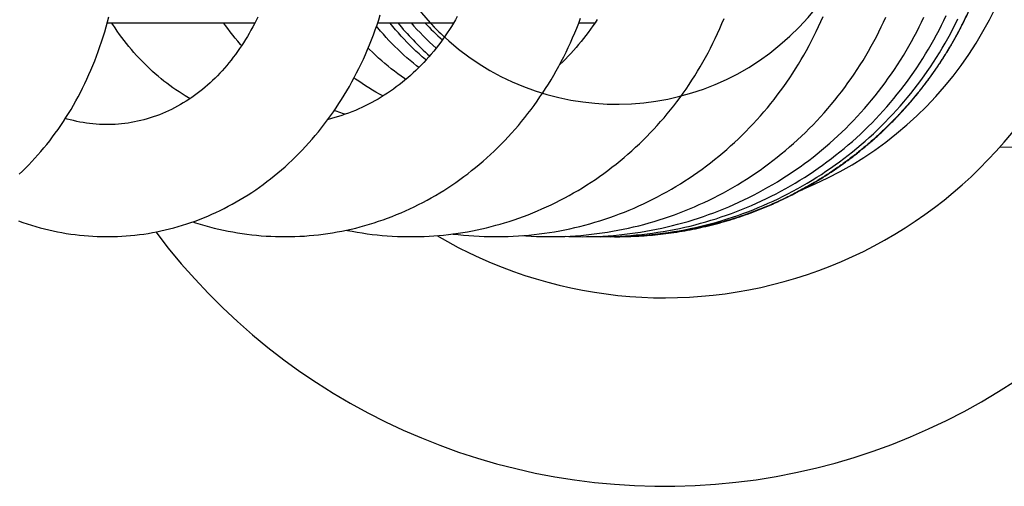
# Model space of a CAD drawing. Header units: millimetres. Extents: x 117 to 1320, y -43 to 1845.
# Tile 47 of 106: x 1237 to 1285, y 321 to 344. Entities that reach past the tile are written whole.
import ezdxf

# ---------------------------------------------------------------- set-up
doc = ezdxf.new("R2010")
doc.units = ezdxf.units.MM
doc.header["$LTSCALE"] = 65.395
doc.layers.get('0').update_dxf_attribs({"linetype": 'CONTINUOUS'})

msp = doc.modelspace()

# ---------------------------------------------------------------- linework, layer by layer
at = {"color": 7, "linetype": 'Continuous'}
for p, q in [((1241.189, 343.628), (1248.435, 343.628)), ((1254.467, 343.628), (1258.191, 343.628)), ((1264.339, 343.628), (1265.136, 343.628)), ((1285.003, 337.521), (1286.981, 337.573)), ((1264.367, 333.129), (1264.505, 333.128)), ((1266.222, 333.128), (1266.204, 333.128))]:
    msp.add_line(p, q, dxfattribs=at)
for points in [[(1236.859, 336.197), (1237.017, 336.346), (1237.173, 336.498), (1237.328, 336.653), (1237.481, 336.812), (1237.632, 336.975), (1237.781, 337.141), (1237.929, 337.31), (1238.074, 337.483), (1238.218, 337.659), (1238.359, 337.838), (1238.498, 338.02), (1238.635, 338.205), (1238.77, 338.393), (1238.902, 338.585), (1239.032, 338.779), (1239.16, 338.976), (1239.284, 339.175), (1239.406, 339.377), (1239.526, 339.582), (1239.643, 339.789), (1239.757, 339.998), (1239.868, 340.21), (1239.976, 340.423), (1240.082, 340.64), (1240.185, 340.858), (1240.285, 341.079), (1240.382, 341.303), (1240.477, 341.529), (1240.569, 341.758), (1240.658, 341.989), (1240.744, 342.223), (1240.827, 342.459), (1240.908, 342.697), (1240.986, 342.937), (1241.06, 343.18), (1241.132, 343.424), (1241.2, 343.67), (1241.266, 343.918)], [(1241.185, 333.129), (1241.25, 333.129), (1241.467, 333.132), (1241.684, 333.139), (1241.9, 333.15), (1242.116, 333.164), (1242.332, 333.182), (1242.547, 333.204), (1242.761, 333.229), (1242.975, 333.258), (1243.188, 333.291), (1243.4, 333.327), (1243.612, 333.367), (1243.824, 333.411), (1244.035, 333.459), (1244.246, 333.51), (1244.456, 333.565), (1244.666, 333.624), (1244.876, 333.687), (1245.085, 333.753), (1245.293, 333.823), (1245.5, 333.897), (1245.707, 333.974), (1245.913, 334.056), (1246.118, 334.14), (1246.322, 334.229), (1246.524, 334.321), (1246.726, 334.416), (1246.926, 334.516), (1247.125, 334.618), (1247.323, 334.724), (1247.518, 334.834), (1247.713, 334.946), (1247.905, 335.062), (1248.096, 335.182), (1248.285, 335.304), (1248.472, 335.43), (1248.658, 335.56), (1248.842, 335.692), (1249.025, 335.829), (1249.206, 335.968), (1249.386, 336.112), (1249.563, 336.258), (1249.74, 336.409), (1249.914, 336.562), (1250.087, 336.719), (1250.258, 336.88), (1250.427, 337.044), (1250.594, 337.211), (1250.759, 337.381), (1250.922, 337.555), (1251.083, 337.732), (1251.242, 337.912), (1251.398, 338.095), (1251.552, 338.281), (1251.704, 338.47), (1251.853, 338.662), (1252, 338.857), (1252.144, 339.054), (1252.285, 339.254), (1252.424, 339.456), (1252.56, 339.661), (1252.693, 339.868), (1252.822, 340.078), (1252.949, 340.289), (1253.074, 340.503), (1253.195, 340.72), (1253.313, 340.939), (1253.429, 341.161), (1253.542, 341.385), (1253.653, 341.612), (1253.76, 341.842), (1253.865, 342.074), (1253.966, 342.309), (1254.065, 342.546), (1254.161, 342.786), (1254.253, 343.027), (1254.343, 343.271), (1254.429, 343.517), (1254.512, 343.764), (1254.592, 344.013)], [(1248.571, 343.904), (1248.492, 343.741), (1248.411, 343.579), (1248.327, 343.42), (1248.242, 343.262), (1248.154, 343.106), (1248.064, 342.952), (1247.972, 342.799), (1247.877, 342.649), (1247.781, 342.501), (1247.683, 342.355), (1247.582, 342.211), (1247.48, 342.07), (1247.375, 341.931), (1247.269, 341.794), (1247.161, 341.66), (1247.051, 341.528), (1246.94, 341.398), (1246.826, 341.272), (1246.712, 341.148), (1246.595, 341.026), (1246.477, 340.907), (1246.357, 340.791), (1246.235, 340.678), (1246.112, 340.567), (1245.987, 340.459), (1245.86, 340.354), (1245.731, 340.251), (1245.601, 340.151), (1245.468, 340.053), (1245.334, 339.958), (1245.197, 339.866), (1245.059, 339.777), (1244.919, 339.69), (1244.778, 339.607), (1244.635, 339.527), (1244.49, 339.45), (1244.344, 339.376), (1244.197, 339.305), (1244.049, 339.238), (1243.9, 339.174), (1243.749, 339.114), (1243.598, 339.057), (1243.446, 339.003), (1243.293, 338.953), (1243.139, 338.907), (1242.985, 338.864), (1242.83, 338.824), (1242.675, 338.789), (1242.519, 338.757), (1242.362, 338.728), (1242.205, 338.703), (1242.048, 338.682), (1241.89, 338.664), (1241.732, 338.65), (1241.573, 338.64)], [(1249.917, 333.129), (1250.168, 333.131), (1250.401, 333.137), (1250.634, 333.147), (1250.866, 333.16), (1251.098, 333.178), (1251.329, 333.199), (1251.559, 333.223), (1251.789, 333.251), (1252.018, 333.283), (1252.247, 333.319), (1252.475, 333.359), (1252.702, 333.402), (1252.929, 333.449), (1253.156, 333.499), (1253.382, 333.554), (1253.608, 333.612), (1253.834, 333.674), (1254.059, 333.739), (1254.283, 333.809), (1254.506, 333.882), (1254.729, 333.958), (1254.95, 334.039), (1255.171, 334.123), (1255.39, 334.21), (1255.608, 334.301), (1255.825, 334.396), (1256.041, 334.494), (1256.255, 334.596), (1256.467, 334.701), (1256.678, 334.809), (1256.888, 334.921), (1257.096, 335.036), (1257.302, 335.155), (1257.506, 335.276), (1257.708, 335.401), (1257.908, 335.529), (1258.107, 335.661), (1258.304, 335.795), (1258.499, 335.933), (1258.693, 336.075), (1258.885, 336.22), (1259.075, 336.368), (1259.263, 336.52), (1259.45, 336.675), (1259.635, 336.833), (1259.818, 336.995), (1259.999, 337.16), (1260.178, 337.328), (1260.355, 337.499), (1260.53, 337.673), (1260.702, 337.851), (1260.872, 338.031), (1261.04, 338.215), (1261.205, 338.401), (1261.368, 338.59), (1261.528, 338.781), (1261.686, 338.976), (1261.84, 339.172), (1261.992, 339.371), (1262.141, 339.573), (1262.287, 339.777), (1262.431, 339.983), (1262.572, 340.192), (1262.709, 340.403), (1262.844, 340.617), (1262.976, 340.833), (1263.106, 341.052), (1263.232, 341.273), (1263.356, 341.496), (1263.476, 341.722), (1263.594, 341.95), (1263.708, 342.181), (1263.82, 342.414), (1263.929, 342.649), (1264.034, 342.886), (1264.137, 343.126), (1264.236, 343.367), (1264.332, 343.61), (1264.425, 343.855)], [(1258.368, 343.934), (1258.275, 343.77), (1258.18, 343.608), (1258.082, 343.448), (1257.981, 343.289), (1257.878, 343.133), (1257.773, 342.978), (1257.665, 342.824), (1257.555, 342.673), (1257.443, 342.524), (1257.328, 342.378), (1257.211, 342.233), (1257.092, 342.091), (1256.971, 341.951), (1256.848, 341.813), (1256.724, 341.678), (1256.597, 341.546), (1256.468, 341.416), (1256.338, 341.289), (1256.206, 341.164), (1256.072, 341.042), (1255.936, 340.923), (1255.798, 340.807), (1255.659, 340.693), (1255.518, 340.582), (1255.376, 340.474), (1255.232, 340.368), (1255.085, 340.266), (1254.937, 340.166), (1254.787, 340.068), (1254.636, 339.974), (1254.482, 339.882), (1254.327, 339.793), (1254.17, 339.707), (1254.012, 339.625), (1253.852, 339.545), (1253.691, 339.469), (1253.529, 339.395), (1253.366, 339.325), (1253.201, 339.258), (1253.036, 339.195), (1252.87, 339.134), (1252.702, 339.077), (1252.534, 339.024), (1252.366, 338.974), (1252.197, 338.927), (1252.027, 338.883), (1252.018, 338.881)], [(1260.353, 333.129), (1260.608, 333.133), (1260.864, 333.14), (1261.12, 333.151), (1261.375, 333.165), (1261.631, 333.184), (1261.885, 333.206), (1262.14, 333.232), (1262.393, 333.262), (1262.646, 333.296), (1262.899, 333.333), (1263.15, 333.374), (1263.401, 333.419), (1263.651, 333.467), (1263.899, 333.52), (1264.147, 333.576), (1264.394, 333.635), (1264.64, 333.698), (1264.885, 333.765), (1265.13, 333.836), (1265.373, 333.91), (1265.615, 333.988), (1265.856, 334.07), (1266.096, 334.156), (1266.336, 334.245), (1266.574, 334.337), (1266.811, 334.434), (1267.047, 334.534), (1267.281, 334.637), (1267.515, 334.745), (1267.747, 334.855), (1267.978, 334.97), (1268.207, 335.088), (1268.434, 335.209), (1268.66, 335.333), (1268.884, 335.461), (1269.105, 335.592), (1269.325, 335.727), (1269.543, 335.864), (1269.759, 336.005), (1269.972, 336.149), (1270.183, 336.296), (1270.392, 336.445), (1270.598, 336.598), (1270.802, 336.754), (1271.004, 336.913), (1271.203, 337.074), (1271.401, 337.239), (1271.596, 337.407), (1271.789, 337.579), (1271.98, 337.753), (1272.169, 337.93), (1272.355, 338.111), (1272.539, 338.295), (1272.721, 338.481), (1272.901, 338.671), (1273.077, 338.863), (1273.252, 339.058), (1273.423, 339.256), (1273.592, 339.457), (1273.758, 339.66), (1273.922, 339.866), (1274.082, 340.074), (1274.239, 340.284), (1274.394, 340.497), (1274.545, 340.712), (1274.693, 340.929), (1274.838, 341.148), (1274.98, 341.369), (1275.118, 341.592), (1275.253, 341.816), (1275.385, 342.043), (1275.514, 342.271), (1275.639, 342.502), (1275.761, 342.734), (1275.88, 342.969), (1275.996, 343.205), (1276.109, 343.444), (1276.219, 343.685), (1276.325, 343.928)], [(1260.477, 333.744), (1260.693, 333.807), (1260.925, 333.879), (1261.156, 333.955), (1261.386, 334.034), (1261.616, 334.117), (1261.845, 334.204), (1262.074, 334.295), (1262.301, 334.389), (1262.528, 334.487), (1262.754, 334.589), (1262.978, 334.694), (1263.202, 334.803), (1263.424, 334.916), (1263.645, 335.032), (1263.864, 335.152), (1264.082, 335.275), (1264.299, 335.402), (1264.514, 335.532), (1264.727, 335.665), (1264.938, 335.802), (1265.148, 335.942), (1265.355, 336.086), (1265.561, 336.232), (1265.764, 336.382), (1265.965, 336.535), (1266.164, 336.69), (1266.361, 336.849), (1266.555, 337.011), (1266.747, 337.175), (1266.936, 337.343), (1267.123, 337.513), (1267.308, 337.686), (1267.489, 337.861), (1267.668, 338.039), (1267.844, 338.219), (1268.016, 338.401), (1268.186, 338.586), (1268.354, 338.774), (1268.519, 338.964), (1268.681, 339.157), (1268.841, 339.353), (1268.998, 339.552), (1269.153, 339.753), (1269.305, 339.958), (1269.455, 340.165), (1269.602, 340.375), (1269.747, 340.588), (1269.889, 340.804), (1270.028, 341.022), (1270.164, 341.243), (1270.298, 341.467), (1270.429, 341.693), (1270.557, 341.922), (1270.682, 342.153), (1270.804, 342.386), (1270.922, 342.622), (1271.038, 342.859), (1271.15, 343.099), (1271.26, 343.34), (1271.365, 343.584), (1271.468, 343.829)], [(1262.922, 333.129), (1263.117, 333.13), (1263.38, 333.135), (1263.644, 333.144), (1263.907, 333.156), (1264.17, 333.173), (1264.433, 333.193), (1264.696, 333.217), (1264.958, 333.245), (1265.219, 333.277), (1265.48, 333.312), (1265.739, 333.352), (1265.998, 333.395), (1266.256, 333.442), (1266.514, 333.493), (1266.77, 333.547), (1267.025, 333.605), (1267.279, 333.667), (1267.533, 333.733), (1267.785, 333.802), (1268.037, 333.875), (1268.287, 333.952), (1268.537, 334.033), (1268.785, 334.117), (1269.033, 334.205), (1269.279, 334.297), (1269.524, 334.393), (1269.768, 334.492), (1270.011, 334.595), (1270.252, 334.701), (1270.492, 334.811), (1270.731, 334.925), (1270.968, 335.042), (1271.203, 335.163), (1271.436, 335.287), (1271.668, 335.414), (1271.898, 335.545), (1272.126, 335.679), (1272.351, 335.817), (1272.575, 335.957), (1272.796, 336.101), (1273.015, 336.248), (1273.232, 336.398), (1273.446, 336.55), (1273.657, 336.706), (1273.866, 336.865), (1274.073, 337.026), (1274.278, 337.191), (1274.48, 337.359), (1274.68, 337.53), (1274.879, 337.705), (1275.075, 337.883), (1275.268, 338.064), (1275.46, 338.248), (1275.649, 338.435), (1275.835, 338.625), (1276.019, 338.817), (1276.201, 339.013), (1276.379, 339.212), (1276.555, 339.413), (1276.728, 339.617), (1276.898, 339.823), (1277.066, 340.032), (1277.23, 340.243), (1277.391, 340.456), (1277.549, 340.672), (1277.703, 340.89), (1277.855, 341.11), (1278.003, 341.332), (1278.148, 341.556), (1278.289, 341.782), (1278.428, 342.009), (1278.563, 342.239), (1278.694, 342.471), (1278.823, 342.705), (1278.948, 342.941), (1279.07, 343.179), (1279.188, 343.419), (1279.303, 343.661), (1279.415, 343.905)], [(1265.242, 343.789), (1265.135, 343.627), (1265.027, 343.467), (1264.916, 343.309), (1264.803, 343.154), (1264.688, 343), (1264.571, 342.849), (1264.451, 342.7), (1264.329, 342.554), (1264.205, 342.408), (1264.078, 342.265), (1263.948, 342.124), (1263.816, 341.985), (1263.681, 341.847), (1263.544, 341.712), (1263.405, 341.58), (1263.395, 341.571)], [(1264.505, 333.128), (1264.713, 333.13), (1264.98, 333.135), (1265.247, 333.143), (1265.513, 333.156), (1265.779, 333.173), (1266.045, 333.193), (1266.311, 333.218), (1266.576, 333.246), (1266.841, 333.278), (1267.105, 333.313), (1267.369, 333.353), (1267.631, 333.396), (1267.893, 333.443), (1268.154, 333.494), (1268.413, 333.549), (1268.672, 333.607), (1268.93, 333.669), (1269.187, 333.735), (1269.443, 333.805), (1269.699, 333.878), (1269.953, 333.955), (1270.206, 334.036), (1270.458, 334.12), (1270.709, 334.209), (1270.959, 334.301), (1271.208, 334.396), (1271.456, 334.496), (1271.703, 334.599), (1271.949, 334.706), (1272.193, 334.816), (1272.436, 334.93), (1272.677, 335.047), (1272.916, 335.168), (1273.154, 335.293), (1273.389, 335.42), (1273.623, 335.551), (1273.854, 335.686), (1274.084, 335.823), (1274.311, 335.964), (1274.536, 336.108), (1274.758, 336.255), (1274.978, 336.404), (1275.196, 336.557), (1275.412, 336.714), (1275.625, 336.873), (1275.836, 337.035), (1276.045, 337.201), (1276.251, 337.369), (1276.455, 337.541), (1276.657, 337.716), (1276.856, 337.893), (1277.053, 338.074), (1277.248, 338.258), (1277.44, 338.445), (1277.63, 338.635), (1277.817, 338.828), (1278.001, 339.023), (1278.183, 339.221), (1278.362, 339.422), (1278.538, 339.626), (1278.711, 339.832), (1278.882, 340.041), (1279.049, 340.252), (1279.213, 340.465), (1279.374, 340.681), (1279.532, 340.899), (1279.687, 341.118), (1279.838, 341.34), (1279.986, 341.564), (1280.13, 341.789), (1280.271, 342.016), (1280.409, 342.246), (1280.543, 342.477), (1280.674, 342.71), (1280.802, 342.945), (1280.927, 343.182), (1281.048, 343.421), (1281.166, 343.663), (1281.281, 343.906)], [(1265.404, 333.128), (1265.562, 333.129), (1265.828, 333.133), (1266.093, 333.141), (1266.36, 333.153), (1266.626, 333.169), (1266.892, 333.188), (1267.158, 333.211), (1267.424, 333.238), (1267.69, 333.269), (1267.955, 333.304), (1268.22, 333.342), (1268.485, 333.385), (1268.749, 333.431), (1269.012, 333.481), (1269.274, 333.534), (1269.535, 333.591), (1269.796, 333.652), (1270.055, 333.717), (1270.313, 333.785), (1270.57, 333.857), (1270.826, 333.932), (1271.08, 334.011), (1271.333, 334.094), (1271.584, 334.18), (1271.834, 334.27), (1272.083, 334.363), (1272.33, 334.46), (1272.576, 334.56), (1272.821, 334.664), (1273.064, 334.772), (1273.306, 334.883), (1273.547, 334.997), (1273.786, 335.115), (1274.023, 335.237), (1274.259, 335.362), (1274.494, 335.491), (1274.727, 335.623), (1274.958, 335.759), (1275.187, 335.898), (1275.415, 336.04), (1275.64, 336.185), (1275.864, 336.334), (1276.085, 336.486), (1276.304, 336.64), (1276.52, 336.798), (1276.734, 336.959), (1276.946, 337.123), (1277.155, 337.289), (1277.361, 337.458), (1277.565, 337.63), (1277.766, 337.805), (1277.964, 337.982), (1278.16, 338.163), (1278.353, 338.346), (1278.544, 338.532), (1278.732, 338.72), (1278.917, 338.912), (1279.1, 339.106), (1279.28, 339.303), (1279.458, 339.503), (1279.633, 339.705), (1279.805, 339.911), (1279.974, 340.119), (1280.141, 340.329), (1280.305, 340.542), (1280.466, 340.757), (1280.623, 340.975), (1280.778, 341.195), (1280.93, 341.417), (1281.078, 341.641), (1281.223, 341.868), (1281.365, 342.096), (1281.504, 342.326), (1281.639, 342.558), (1281.771, 342.792), (1281.9, 343.028), (1282.025, 343.264), (1282.146, 343.502), (1282.264, 343.742), (1282.378, 343.983)], [(1266.039, 333.129), (1266.308, 333.132), (1266.577, 333.139), (1266.846, 333.15), (1267.115, 333.165), (1267.385, 333.183), (1267.654, 333.206), (1267.924, 333.232), (1268.193, 333.263), (1268.462, 333.297), (1268.73, 333.335), (1268.998, 333.377), (1269.266, 333.423), (1269.532, 333.472), (1269.798, 333.526), (1270.063, 333.583), (1270.327, 333.643), (1270.589, 333.708), (1270.851, 333.776), (1271.111, 333.848), (1271.37, 333.924), (1271.627, 334.003), (1271.883, 334.085), (1272.138, 334.172), (1272.391, 334.261), (1272.642, 334.355), (1272.893, 334.452), (1273.142, 334.553), (1273.389, 334.657), (1273.635, 334.765), (1273.88, 334.876), (1274.123, 334.992), (1274.366, 335.11), (1274.606, 335.233), (1274.846, 335.359), (1275.083, 335.488), (1275.32, 335.621), (1275.554, 335.758), (1275.786, 335.898), (1276.017, 336.041), (1276.245, 336.187), (1276.471, 336.337), (1276.695, 336.49), (1276.917, 336.646), (1277.136, 336.805), (1277.353, 336.967), (1277.567, 337.132), (1277.779, 337.3), (1277.988, 337.471), (1278.194, 337.644), (1278.398, 337.821), (1278.599, 338), (1278.797, 338.182), (1278.993, 338.366), (1279.186, 338.554), (1279.376, 338.744), (1279.564, 338.938), (1279.749, 339.134), (1279.932, 339.332), (1280.111, 339.534), (1280.288, 339.738), (1280.462, 339.945), (1280.634, 340.155), (1280.802, 340.367), (1280.968, 340.582), (1281.13, 340.799), (1281.29, 341.019), (1281.446, 341.241), (1281.599, 341.465), (1281.749, 341.691), (1281.896, 341.92), (1282.039, 342.15), (1282.179, 342.383), (1282.316, 342.617), (1282.449, 342.852), (1282.579, 343.09), (1282.705, 343.328), (1282.827, 343.569), (1282.946, 343.811)], [(1245.248, 339.9), (1245.172, 339.944), (1245.016, 340.037), (1244.862, 340.133), (1244.709, 340.231), (1244.557, 340.333), (1244.407, 340.437), (1244.259, 340.544), (1244.112, 340.654), (1243.968, 340.766), (1243.825, 340.881), (1243.683, 340.998), (1243.544, 341.118), (1243.407, 341.24), (1243.272, 341.365), (1243.138, 341.492), (1243.007, 341.621), (1242.877, 341.753), (1242.748, 341.888), (1242.621, 342.026), (1242.496, 342.166), (1242.373, 342.309), (1242.252, 342.454), (1242.133, 342.601), (1242.015, 342.751), (1241.9, 342.903), (1241.787, 343.058), (1241.675, 343.214), (1241.566, 343.373), (1241.459, 343.534), (1241.399, 343.628)], [(1247.781, 342.502), (1247.724, 342.566), (1247.595, 342.717), (1247.468, 342.869), (1247.344, 343.024), (1247.222, 343.18), (1247.102, 343.339), (1246.985, 343.499), (1246.894, 343.628)], [(1256.477, 341.425), (1256.376, 341.505), (1256.215, 341.636), (1256.056, 341.769), (1255.9, 341.905), (1255.746, 342.043), (1255.595, 342.182), (1255.446, 342.324), (1255.3, 342.468), (1255.156, 342.613), (1255.015, 342.761), (1254.877, 342.91), (1254.741, 343.062), (1254.607, 343.215), (1254.476, 343.37), (1254.407, 343.454)], [(1256.833, 341.797), (1256.802, 341.823), (1256.646, 341.959), (1256.491, 342.098), (1256.339, 342.239), (1256.19, 342.382), (1256.043, 342.527), (1255.898, 342.674), (1255.756, 342.824), (1255.616, 342.975), (1255.478, 343.129), (1255.343, 343.286), (1255.209, 343.444), (1255.079, 343.605), (1255.06, 343.628)], [(1255.841, 340.842), (1255.78, 340.884), (1255.615, 341.001), (1255.452, 341.12), (1255.29, 341.243), (1255.129, 341.368), (1254.971, 341.496), (1254.814, 341.627), (1254.659, 341.76), (1254.506, 341.896), (1254.355, 342.034), (1254.206, 342.175), (1254.06, 342.318), (1253.997, 342.381)], [(1254.725, 340.029), (1254.718, 340.033), (1254.544, 340.127), (1254.373, 340.225), (1254.203, 340.325), (1254.035, 340.428), (1253.868, 340.533), (1253.703, 340.641), (1253.54, 340.752), (1253.378, 340.866), (1253.303, 340.921)], [(1241.184, 338.629), (1241.119, 338.629), (1240.959, 338.633), (1240.799, 338.639), (1240.639, 338.65), (1240.478, 338.664), (1240.319, 338.681), (1240.159, 338.703), (1240, 338.727), (1239.842, 338.755), (1239.684, 338.787), (1239.527, 338.822), (1239.37, 338.861), (1239.215, 338.902), (1239.128, 338.928)], [(1252.873, 339.136), (1252.789, 339.162), (1252.609, 339.223), (1252.43, 339.288), (1252.333, 339.324)], [(1241.573, 338.64), (1241.415, 338.633), (1241.256, 338.629), (1241.184, 338.629)], [(1236.835, 333.9), (1237.044, 333.826), (1237.254, 333.755), (1237.465, 333.689), (1237.676, 333.626), (1237.887, 333.567), (1238.1, 333.512), (1238.313, 333.46), (1238.527, 333.413), (1238.742, 333.368), (1238.958, 333.328), (1239.174, 333.291), (1239.391, 333.258), (1239.608, 333.229), (1239.826, 333.203), (1240.044, 333.181), (1240.262, 333.163), (1240.48, 333.149), (1240.698, 333.139), (1240.916, 333.132), (1241.135, 333.129), (1241.186, 333.129)], [(1245.383, 333.855), (1245.525, 333.809), (1245.75, 333.74), (1245.977, 333.674), (1246.204, 333.612), (1246.431, 333.554), (1246.66, 333.5), (1246.889, 333.449), (1247.119, 333.402), (1247.35, 333.358), (1247.581, 333.319), (1247.814, 333.283), (1248.046, 333.251), (1248.28, 333.222), (1248.514, 333.198), (1248.748, 333.177), (1248.982, 333.16), (1249.216, 333.146), (1249.45, 333.137), (1249.685, 333.131), (1249.917, 333.129)], [(1256.09, 333.129), (1256.265, 333.13), (1256.504, 333.135), (1256.743, 333.143), (1256.982, 333.154), (1257.22, 333.169), (1257.459, 333.188), (1257.696, 333.21), (1257.934, 333.236), (1258.171, 333.265), (1258.407, 333.298), (1258.643, 333.334), (1258.878, 333.374), (1259.112, 333.418), (1259.345, 333.464), (1259.577, 333.514), (1259.808, 333.568), (1260.038, 333.625), (1260.267, 333.685), (1260.477, 333.744)], [(1252.924, 333.448), (1252.973, 333.437), (1253.217, 333.391), (1253.46, 333.348), (1253.705, 333.309), (1253.949, 333.274), (1254.194, 333.242), (1254.44, 333.215), (1254.686, 333.191), (1254.932, 333.171), (1255.179, 333.155), (1255.427, 333.143), (1255.674, 333.135), (1255.922, 333.13), (1256.09, 333.129)], [(1258.142, 333.262), (1258.168, 333.258), (1258.421, 333.229), (1258.675, 333.203), (1258.929, 333.181), (1259.184, 333.163), (1259.44, 333.149), (1259.695, 333.139), (1259.952, 333.132), (1260.208, 333.129), (1260.353, 333.129)], [(1261.58, 333.18), (1261.732, 333.169), (1261.993, 333.153), (1262.255, 333.142), (1262.517, 333.134), (1262.779, 333.13), (1262.922, 333.129)], [(1263.7, 333.146), (1263.839, 333.14), (1264.103, 333.133), (1264.367, 333.129)], [(1264.954, 333.134), (1265.174, 333.13), (1265.404, 333.128)], [(1265.67, 333.131), (1265.888, 333.128), (1266.039, 333.129)]]:
    msp.add_lwpolyline(points, dxfattribs=at)
at = {"color": 9, "linetype": 'Continuous'}
for centre, radius, start, end in [((1268.553, 352.128), 18, 292.0751, 67.9254), ((1266.197, 352.127), 12.499, 222.84, 222.8398), ((1265.935, 352.127), 12.999, 220.8293, 228.5576), ((1265.944, 352.127), 12.499, 222.84, 228.3516), ((1266.222, 352.123), 18.994, 270, 270.8111)]:
    msp.add_arc(centre, radius, start, end, dxfattribs=at)
at = {"color": 7, "linetype": 'Continuous'}
for centre, radius, start, end in [((1268.553, 352.128), 22, 239.4569, 337.6852), ((1265.936, 352.127), 13.499, 219.0194, 228.6208), ((1266.197, 352.127), 12.499, 222.8398, 227.3971), ((1268.553, 352.128), 31.25, 216.9148, 332.2668), ((1266.204, 352.121), 18.993, 269.6376, 269.9996)]:
    msp.add_arc(centre, radius, start, end, dxfattribs=at)
at = {"color": 9, "linetype": 'Continuous'}
msp.add_open_spline([(1285.202, 352.128), (1285.202, 351.947), (1285.196, 351.586), (1285.173, 351.043), (1285.134, 350.502), (1285.08, 349.962), (1285.011, 349.424), (1284.926, 348.888), (1284.826, 348.355), (1284.71, 347.824), (1284.58, 347.297), (1284.435, 346.775), (1284.274, 346.256), (1284.099, 345.742), (1283.91, 345.234), (1283.706, 344.731), (1283.487, 344.234), (1283.255, 343.744), (1283.008, 343.26), (1282.748, 342.784), (1282.475, 342.315), (1282.188, 341.855), (1281.888, 341.402), (1281.576, 340.959), (1281.25, 340.524), (1280.913, 340.099), (1280.564, 339.684), (1280.202, 339.279), (1279.83, 338.885), (1279.446, 338.501), (1279.052, 338.128), (1278.647, 337.767), (1278.232, 337.418), (1277.807, 337.08), (1277.372, 336.755), (1276.929, 336.442), (1276.477, 336.142), (1276.016, 335.855), (1275.547, 335.582), (1275.071, 335.322), (1274.588, 335.075), (1274.097, 334.843), (1273.601, 334.625), (1273.098, 334.42), (1272.589, 334.231), (1272.076, 334.056), (1271.557, 333.895), (1271.035, 333.75), (1270.508, 333.619), (1269.978, 333.504), (1269.444, 333.404), (1268.908, 333.319), (1268.37, 333.25), (1267.83, 333.195), (1267.289, 333.157), (1266.747, 333.133), (1266.385, 333.128), (1266.204, 333.128)], degree=3, knots=[0, 0, 0, 0, 0.54262, 1.08524, 1.62786, 2.17048, 2.713099, 3.255717, 3.798334, 4.340951, 4.883566, 5.426181, 5.968794, 6.511406, 7.054016, 7.596624, 8.139231, 8.681836, 9.22444, 9.767041, 10.30964, 10.852237, 11.394833, 11.937425, 12.480016, 13.022604, 13.56519, 14.107774, 14.650355, 15.192934, 15.735511, 16.278085, 16.820657, 17.363227, 17.905794, 18.448359, 18.990922, 19.533483, 20.076041, 20.618598, 21.161153, 21.703706, 22.246257, 22.788806, 23.331354, 23.8739, 24.416445, 24.958988, 25.501531, 26.044072, 26.586613, 27.129152, 27.671691, 28.21423, 28.756768, 29.299306, 29.841843, 29.841843, 29.841843, 29.841843], dxfattribs=at)
at = {"color": 7, "linetype": 'Continuous'}
msp.add_open_spline([(1266.222, 333.128), (1266.4, 333.128), (1266.755, 333.133), (1267.287, 333.156), (1267.819, 333.193), (1268.349, 333.245), (1268.878, 333.312), (1269.405, 333.394), (1269.929, 333.491), (1270.45, 333.602), (1270.968, 333.728), (1271.482, 333.868), (1271.992, 334.023), (1272.497, 334.192), (1272.998, 334.375), (1273.493, 334.572), (1273.982, 334.783), (1274.466, 335.008), (1274.942, 335.246), (1275.412, 335.497), (1275.875, 335.761), (1276.33, 336.038), (1276.778, 336.328), (1277.217, 336.631), (1277.647, 336.945), (1278.068, 337.271), (1278.48, 337.61), (1278.882, 337.959), (1279.275, 338.32), (1279.657, 338.691), (1280.028, 339.074), (1280.389, 339.466), (1280.738, 339.868), (1281.077, 340.28), (1281.403, 340.702), (1281.717, 341.132), (1282.02, 341.571), (1282.31, 342.018), (1282.587, 342.473), (1282.851, 342.936), (1283.102, 343.406), (1283.34, 343.883), (1283.565, 344.367), (1283.775, 344.856), (1283.973, 345.352), (1284.156, 345.852), (1284.325, 346.358), (1284.479, 346.868), (1284.62, 347.382), (1284.745, 347.9), (1284.857, 348.421), (1284.953, 348.945), (1285.035, 349.472), (1285.102, 350.001), (1285.155, 350.531), (1285.192, 351.063), (1285.214, 351.595), (1285.219, 351.951), (1285.219, 352.128)], degree=3, knots=[0, 0, 0, 0, 0.532853, 1.065705, 1.598559, 2.131412, 2.664266, 3.197121, 3.729976, 4.262833, 4.79569, 5.328548, 5.861408, 6.394269, 6.927132, 7.459996, 7.992862, 8.525729, 9.058598, 9.591469, 10.124343, 10.657218, 11.190095, 11.722974, 12.255856, 12.78874, 13.321626, 13.854514, 14.387405, 14.920297, 15.453193, 15.98609, 16.51899, 17.051892, 17.584796, 18.117703, 18.650611, 19.183522, 19.716435, 20.24935, 20.782266, 21.315185, 21.848106, 22.381027, 22.913951, 23.446877, 23.979803, 24.512731, 25.045661, 25.578591, 26.111522, 26.644454, 27.177387, 27.710321, 28.243255, 28.776189, 29.309124, 29.842059, 29.842059, 29.842059, 29.842059], dxfattribs=at)

doc.saveas('drawing.dxf')
